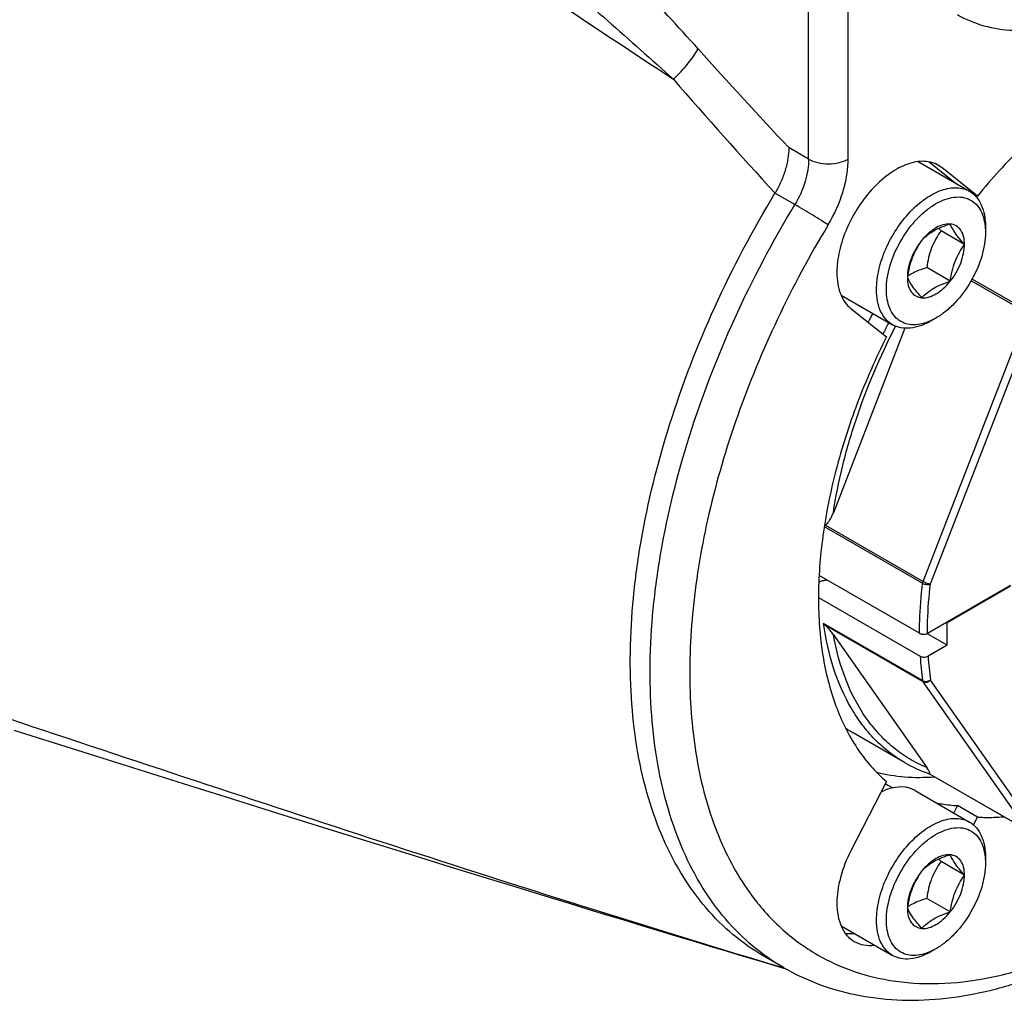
# Model space of a CAD drawing. Header units: millimetres. Extents: x 16 to 3344, y 34 to 2360.
# Tile 72 of 101: x 3189 to 3224, y 1443 to 1478. Entities that reach past the tile are written whole.
import ezdxf

# ---------------------------------------------------------------- set-up
doc = ezdxf.new("R2010")
doc.units = ezdxf.units.MM
doc.header["$LTSCALE"] = 185.02
doc.layers.add('BASE_ASM_PBL23', color=7, linetype='CONTINUOUS')
doc.layers.add('DEFAULT_VBL21', color=7, linetype='CONTINUOUS')

# ---------------------------------------------------------------- blocks, each defined once
blk = doc.blocks.new('BASE_ASM_PBL23', base_point=(3158.589, 1554.02))
at = {"layer": 'BASE_ASM_PBL23', "color": 7}
for p, q in [((3217.255, 1473.493), (3217.255, 1494.758)), ((3218.669, 1473.493), (3218.669, 1494.758)), ((3217.255, 1473.493), (3216.548, 1473.901)), ((3221.163, 1473.402), (3222.999, 1472.341)), ((3221.56, 1473.391), (3222.549, 1472.601)), ((3222.012, 1473.187), (3221.756, 1473.334)), ((3223.282, 1472.172), (3222.012, 1473.187)), ((3216.763, 1471.868), (3216.056, 1472.276)), ((3223.071, 1472.294), (3223.282, 1472.172)), ((3223.56, 1471.082), (3223.56, 1471.081)), ((3223.56, 1471.082), (3223.56, 1471.081)), ((3223.569, 1471.082), (3223.569, 1470.878)), ((3222.822, 1470.447), (3221.982, 1470.932)), ((3222.312, 1469.131), (3221.471, 1469.616)), ((3225.058, 1467.991), (3223.057, 1469.146)), ((3225.092, 1468.057), (3223.093, 1469.211)), ((3218.414, 1468.638), (3220.25, 1467.578)), ((3218.762, 1468.161), (3220.032, 1467.147)), ((3221.343, 1458.416), (3225.058, 1467.991)), ((3221.607, 1458.324), (3225.322, 1467.898)), ((3221.801, 1467.816), (3221.625, 1467.714)), ((3220.694, 1467.451), (3218.139, 1460.866)), ((3217.815, 1460.375), (3221.326, 1458.348)), ((3217.859, 1460.428), (3221.343, 1458.416)), ((3221.215, 1456.562), (3217.631, 1458.631)), ((3221.497, 1456.562), (3224.467, 1458.276)), ((3224.467, 1458.244), (3222.204, 1456.937)), ((3217.609, 1457.839), (3221.239, 1455.743)), ((3222.176, 1456.954), (3222.204, 1456.937)), ((3222.204, 1456.137), (3222.204, 1456.937)), ((3221.326, 1454.871), (3217.79, 1456.912)), ((3221.343, 1454.823), (3217.859, 1456.835)), ((3221.215, 1456.562), (3221.215, 1456.568)), ((3221.215, 1456.562), (3221.215, 1456.568)), ((3218.139, 1456.512), (3221.474, 1451.768)), ((3221.258, 1456.543), (3221.304, 1456.515)), ((3221.304, 1456.515), (3221.304, 1456.532)), ((3221.328, 1456.529), (3221.304, 1456.515)), ((3222.204, 1456.137), (3221.482, 1456.554)), ((3222.204, 1456.137), (3221.522, 1455.743)), ((3225.058, 1449.538), (3221.343, 1454.823)), ((3225.322, 1449.609), (3221.607, 1454.894)), ((3188.881, 1453.103), (3191.158, 1452.386)), ((3220.682, 1451.949), (3218.844, 1453.01)), ((3191.158, 1452.386), (3193.122, 1451.768)), ((3193.122, 1451.768), (3194.928, 1451.2)), ((3221.561, 1451.549), (3221.563, 1451.548)), ((3221.561, 1451.549), (3221.563, 1451.548)), ((3225.08, 1449.517), (3221.562, 1451.549)), ((3221.574, 1451.55), (3225.058, 1449.538)), ((3194.928, 1451.2), (3196.641, 1450.663)), ((3220.032, 1451.273), (3218.762, 1448.793)), ((3220.111, 1451.123), (3220.257, 1451.042)), ((3221.055, 1450.946), (3222.999, 1449.824)), ((3196.641, 1450.663), (3198.299, 1450.145)), ((3222.574, 1450.409), (3222.44, 1450.147)), ((3223.282, 1450), (3222.574, 1450.409)), ((3198.299, 1450.145), (3199.907, 1449.643)), ((3223.14, 1449.723), (3223.282, 1450)), ((3199.907, 1449.643), (3201.469, 1449.157)), ((3201.469, 1449.157), (3202.986, 1448.685)), ((3202.986, 1448.685), (3204.464, 1448.228)), ((3223.56, 1448.565), (3223.56, 1448.564)), ((3223.56, 1448.565), (3223.56, 1448.564)), ((3223.569, 1448.565), (3223.569, 1448.361)), ((3204.464, 1448.228), (3205.903, 1447.784)), ((3222.822, 1447.929), (3221.982, 1448.415)), ((3222.312, 1446.614), (3221.471, 1447.099)), ((3218.414, 1446.121), (3220.25, 1445.061)), ((3216.361, 1444.628), (3215.654, 1445.037)), ((3221.801, 1445.299), (3221.625, 1445.197)), ((3216.414, 1444.6), (3216.358, 1444.617)), ((3216.41, 1444.595), (3216.354, 1444.612)), ((3216.491, 1444.555), (3216.517, 1444.541)), ((3216.492, 1444.557), (3216.518, 1444.543))]:
    blk.add_line(p, q, dxfattribs=at)
blk.add_lwpolyline([(3205.903, 1447.784), (3206.609, 1447.566), (3207.306, 1447.352), (3207.993, 1447.141), (3208.671, 1446.933), (3209.341, 1446.729), (3210.002, 1446.527), (3210.654, 1446.328), (3211.298, 1446.132), (3211.933, 1445.94), (3212.557, 1445.751), (3213.169, 1445.566), (3213.768, 1445.385), (3214.351, 1445.21), (3214.918, 1445.04), (3215.468, 1444.875), (3216.443, 1444.584)], dxfattribs=at)
for centre, radius, start, end in [((3367.558, 1615.719), 207.163, 221.87751, 223.20185), ((3363.633, 1607.469), 200.14, 220.93143, 222.4924), ((3221.382, 1472.398), 1.009, 51.3724, 59.978), ((3227.813, 1476.175), 7.842, 221.1182, 221.9592), ((3221.867, 1467.661), 1.971, 119.9888, 123.2402), ((3243.179, 1455.695), 26.64, 152.5264, 153.2962), ((3242.221, 1456.246), 24.876, 152.7012, 153.7591), ((3219.14, 1458.008), 2.737, 117.8964, 118.8288), ((3221.355, 1456.86), 0.332, 261.2312, 265.3345), ((3232.623, 1456.435), 11.405, 183.479, 187.8838), ((3232.741, 1456.436), 11.24, 183.5322, 187.8844), ((3221.265, 1457.203), 4.842, 236.1716, 239.9985), ((3223.184, 1456.284), 5.006, 240.0109, 251.0771), ((3222.695, 1455.599), 5.168, 238.4539, 240.0007), ((3227.813, 1453.658), 7.842, 221.1182, 221.9592), ((3221.867, 1445.143), 1.971, 119.9888, 123.2402), ((3220.529, 1451.846), 8.334, 240.0006, 241.0264)]:
    blk.add_arc(centre, radius, start, end, dxfattribs=at)
for points, knots in [([(3163.161, 1510.232), (3167.22, 1507.353), (3173.319, 1503.049), (3181.476, 1497.347), (3187.611, 1493.092), (3193.769, 1488.864), (3199.956, 1484.662), (3206.173, 1480.484), (3210.338, 1477.721), (3212.429, 1476.346)], [0, 0, 0, 0, 0.249671, 0.374478, 0.49931, 0.62421, 0.74924, 0.874477, 1, 1, 1, 1]), ([(3222.568, 1478.65), (3222.864, 1478.479), (3223.516, 1478.208), (3224.593, 1478.05), (3225.749, 1478.135), (3226.959, 1478.457), (3228.199, 1479.005), (3229.444, 1479.766), (3230.669, 1480.726), (3231.849, 1481.862), (3232.959, 1483.152), (3233.975, 1484.567), (3234.876, 1486.078), (3235.642, 1487.652), (3236.257, 1489.255), (3236.709, 1490.854), (3236.986, 1492.415), (3237.054, 1493.443), (3237.054, 1493.941)], [0, 0, 0, 0, 0.042814, 0.087396, 0.135179, 0.187088, 0.243535, 0.304492, 0.36959, 0.438199, 0.509497, 0.582533, 0.656276, 0.729665, 0.801653, 0.871257, 0.937606, 1, 1, 1, 1]), ([(3213.31, 1477.429), (3212.599, 1478.223), (3211.158, 1479.782), (3209.683, 1481.309), (3208.943, 1482.063)], [0, 0, 0, 0, 0.50232, 1, 1, 1, 1]), ([(3207.702, 1480.495), (3208.497, 1479.813), (3210.081, 1478.439), (3211.65, 1477.048), (3212.43, 1476.345)], [0, 0, 0, 0, 0.49954, 1, 1, 1, 1]), ([(3236.318, 1477.562), (3236.11, 1477.682), (3235.673, 1477.895), (3234.973, 1478.123), (3234.232, 1478.26), (3233.175, 1478.319), (3231.764, 1478.147), (3230.037, 1477.583), (3228.278, 1476.677), (3226.53, 1475.452), (3224.835, 1473.94), (3223.788, 1472.787), (3223.282, 1472.172)], [0, 0, 0, 0, 0.04748, 0.095567, 0.144829, 0.195769, 0.304076, 0.422818, 0.55268, 0.693182, 0.842957, 1, 1, 1, 1]), ([(3212.429, 1476.346), (3212.616, 1476.524), (3212.872, 1476.794), (3213.154, 1477.166), (3213.265, 1477.344), (3213.31, 1477.429)], [0, 0, 0, 0, 0.552422, 0.793709, 1, 1, 1, 1]), ([(3216.548, 1473.901), (3216.551, 1473.771), (3216.53, 1473.571), (3216.477, 1473.305), (3216.423, 1473.097), (3216.354, 1472.887), (3216.268, 1472.68), (3216.186, 1472.509), (3216.114, 1472.375), (3216.076, 1472.309), (3216.056, 1472.276)], [0, 0, 0, 0, 0.227939, 0.348915, 0.474205, 0.602735, 0.733754, 0.866504, 0.933227, 1, 1, 1, 1]), ([(3217.255, 1473.493), (3217.255, 1473.363), (3217.231, 1473.091), (3217.102, 1472.533), (3216.919, 1472.125), (3216.763, 1471.868)], [0, 0, 0, 0, 0.227959, 0.474681, 1, 1, 1, 1]), ([(3217.255, 1473.493), (3217.355, 1473.435), (3217.589, 1473.35), (3217.962, 1473.31), (3218.335, 1473.35), (3218.569, 1473.435), (3218.669, 1473.493)], [0, 0, 0, 0, 0.237219, 0.500001, 0.762782, 1, 1, 1, 1]), ([(3217.953, 1471.141), (3218.177, 1471.513), (3218.445, 1472.103), (3218.633, 1472.91), (3218.669, 1473.304), (3218.669, 1473.493)], [0, 0, 0, 0, 0.525045, 0.77159, 1, 1, 1, 1]), ([(3221.887, 1473.272), (3221.813, 1473.315), (3221.65, 1473.382), (3221.381, 1473.422), (3221.092, 1473.401), (3220.672, 1473.289), (3220.135, 1472.995), (3219.542, 1472.47), (3219.018, 1471.799), (3218.605, 1471.036), (3218.337, 1470.245), (3218.266, 1469.706), (3218.266, 1469.449)], [0, 0, 0, 0, 0.04286, 0.08749, 0.135323, 0.187288, 0.304553, 0.438224, 0.58257, 0.729726, 0.871319, 1, 1, 1, 1]), ([(3219.68, 1468.837), (3219.68, 1469.072), (3219.746, 1469.566), (3219.991, 1470.292), (3220.369, 1470.991), (3220.85, 1471.606), (3221.394, 1472.087), (3221.886, 1472.357), (3222.271, 1472.459), (3222.536, 1472.478), (3222.782, 1472.442), (3222.932, 1472.38), (3222.999, 1472.341)], [0, 0, 0, 0, 0.128681, 0.270274, 0.41743, 0.561776, 0.695447, 0.812712, 0.864677, 0.91251, 0.95714, 1, 1, 1, 1]), ([(3215.654, 1445.037), (3215.269, 1445.259), (3214.528, 1445.778), (3213.554, 1446.748), (3212.719, 1447.901), (3212.034, 1449.225), (3211.502, 1450.704), (3211.128, 1452.324), (3210.916, 1454.069), (3210.867, 1455.921), (3210.98, 1457.864), (3211.354, 1460.594), (3212.229, 1464.104), (3213.843, 1468.274), (3215.263, 1470.963), (3216.056, 1472.276)], [0, 0, 0, 0, 0.044829, 0.090541, 0.137932, 0.187659, 0.240203, 0.295868, 0.354796, 0.416985, 0.482314, 0.550558, 0.694426, 0.845515, 1, 1, 1, 1]), ([(3220.034, 1468.837), (3220.034, 1468.972), (3220.057, 1469.252), (3220.188, 1469.829), (3220.492, 1470.541), (3220.939, 1471.175), (3221.365, 1471.596), (3221.695, 1471.846), (3222.029, 1472.025), (3222.357, 1472.129), (3222.67, 1472.151), (3222.954, 1472.087), (3223.197, 1471.937), (3223.384, 1471.708), (3223.509, 1471.416), (3223.549, 1471.198), (3223.56, 1471.082)], [0, 0, 0, 0, 0.066502, 0.138133, 0.29076, 0.444385, 0.517186, 0.58519, 0.647364, 0.703327, 0.753603, 0.799855, 0.844819, 0.891641, 0.942887, 1, 1, 1, 1]), ([(3222.999, 1472.341), (3223.09, 1472.289), (3223.26, 1472.146), (3223.441, 1471.851), (3223.548, 1471.486), (3223.569, 1471.221), (3223.569, 1471.082)], [0, 0, 0, 0, 0.217772, 0.450951, 0.7102, 1, 1, 1, 1]), ([(3216.361, 1444.628), (3215.976, 1444.851), (3215.236, 1445.37), (3214.261, 1446.34), (3213.426, 1447.493), (3212.741, 1448.816), (3212.209, 1450.296), (3211.836, 1451.916), (3211.623, 1453.661), (3211.574, 1455.513), (3211.687, 1457.455), (3212.061, 1460.186), (3212.936, 1463.696), (3214.55, 1467.866), (3215.971, 1470.555), (3216.763, 1471.868)], [0, 0, 0, 0, 0.044829, 0.090541, 0.137932, 0.187659, 0.240203, 0.295868, 0.354796, 0.416985, 0.482314, 0.550558, 0.694426, 0.845515, 1, 1, 1, 1]), ([(3217.953, 1471.141), (3217.874, 1471.193), (3217.692, 1471.309), (3217.297, 1471.553), (3216.979, 1471.743), (3216.763, 1471.868)], [0, 0, 0, 0, 0.203199, 0.464568, 1, 1, 1, 1]), ([(3217.953, 1471.141), (3217.295, 1470.052), (3216.096, 1467.823), (3214.666, 1464.369), (3213.646, 1460.907), (3213.067, 1457.539), (3212.948, 1454.362), (3213.244, 1451.89), (3213.728, 1450.107), (3214.196, 1448.908), (3214.774, 1447.822), (3215.238, 1447.168), (3215.486, 1446.866)], [0, 0, 0, 0, 0.148391, 0.294401, 0.435204, 0.568317, 0.691815, 0.804594, 0.856989, 0.90684, 0.954391, 1, 1, 1, 1]), ([(3222.312, 1471.173), (3222.136, 1471.188), (3221.901, 1471.106), (3221.664, 1470.949), (3221.486, 1470.805), (3221.366, 1470.676), (3221.291, 1470.583)], [0, 0, 0, 0, 0.435322, 0.566425, 0.705069, 1, 1, 1, 1]), ([(3222.312, 1471.173), (3222.207, 1471.139), (3222.005, 1471.068), (3221.726, 1470.934), (3221.487, 1470.772), (3221.352, 1470.647), (3221.291, 1470.583)], [0, 0, 0, 0, 0.276818, 0.537691, 0.777993, 1, 1, 1, 1]), ([(3222.822, 1470.447), (3222.822, 1470.542), (3222.804, 1470.722), (3222.704, 1470.959), (3222.532, 1471.123), (3222.385, 1471.166), (3222.312, 1471.173)], [0, 0, 0, 0, 0.293859, 0.54708, 0.773541, 1, 1, 1, 1]), ([(3222.822, 1470.447), (3222.759, 1470.516), (3222.643, 1470.649), (3222.461, 1470.883), (3222.355, 1471.06), (3222.312, 1471.173)], [0, 0, 0, 0, 0.315641, 0.592561, 1, 1, 1, 1]), ([(3223.56, 1471.081), (3223.561, 1471.065), (3223.567, 1470.997), (3223.569, 1470.929), (3223.569, 1470.878)], [0, 0, 0, 0, 0.244984, 1, 1, 1, 1]), ([(3221.982, 1470.932), (3221.915, 1470.838), (3221.79, 1470.641), (3221.639, 1470.32), (3221.533, 1469.975), (3221.489, 1469.737), (3221.471, 1469.616)], [0, 0, 0, 0, 0.242178, 0.490349, 0.743781, 1, 1, 1, 1]), ([(3223.569, 1470.878), (3223.569, 1470.738), (3223.543, 1470.447), (3223.404, 1469.85), (3223.082, 1469.118), (3222.609, 1468.472), (3222.161, 1468.054), (3221.922, 1467.886), (3221.801, 1467.816)], [0, 0, 0, 0, 0.114257, 0.237538, 0.500001, 0.762462, 0.885744, 1, 1, 1, 1]), ([(3221.291, 1470.583), (3221.225, 1470.489), (3221.099, 1470.293), (3220.948, 1469.972), (3220.842, 1469.627), (3220.798, 1469.389), (3220.781, 1469.268)], [0, 0, 0, 0, 0.242178, 0.490349, 0.743781, 1, 1, 1, 1]), ([(3221.291, 1470.583), (3221.213, 1470.486), (3221.072, 1470.279), (3220.911, 1469.945), (3220.808, 1469.606), (3220.781, 1469.377), (3220.781, 1469.268)], [0, 0, 0, 0, 0.261228, 0.522456, 0.772027, 1, 1, 1, 1]), ([(3222.312, 1469.131), (3222.39, 1469.229), (3222.531, 1469.436), (3222.692, 1469.77), (3222.795, 1470.109), (3222.822, 1470.338), (3222.822, 1470.447)], [0, 0, 0, 0, 0.261228, 0.522456, 0.772027, 1, 1, 1, 1]), ([(3222.312, 1469.131), (3222.329, 1469.252), (3222.373, 1469.49), (3222.479, 1469.835), (3222.63, 1470.156), (3222.756, 1470.353), (3222.822, 1470.447)], [0, 0, 0, 0, 0.256219, 0.509651, 0.757822, 1, 1, 1, 1]), ([(3221.471, 1469.616), (3221.418, 1469.6), (3221.216, 1469.532), (3221.019, 1469.446), (3220.882, 1469.367)], [0, 0, 0, 0, 0.260482, 1, 1, 1, 1]), ([(3218.266, 1469.449), (3218.266, 1469.313), (3218.284, 1469.053), (3218.377, 1468.691), (3218.533, 1468.387), (3218.681, 1468.226), (3218.762, 1468.161)], [0, 0, 0, 0, 0.286518, 0.546179, 0.781689, 1, 1, 1, 1]), ([(3220.781, 1469.268), (3220.824, 1469.155), (3220.93, 1468.978), (3221.113, 1468.745), (3221.228, 1468.612), (3221.291, 1468.542)], [0, 0, 0, 0, 0.407439, 0.684359, 1, 1, 1, 1]), ([(3220.781, 1469.268), (3220.781, 1469.172), (3220.799, 1468.993), (3220.899, 1468.756), (3221.07, 1468.592), (3221.218, 1468.549), (3221.291, 1468.542)], [0, 0, 0, 0, 0.293859, 0.54708, 0.773541, 1, 1, 1, 1]), ([(3221.291, 1468.542), (3221.466, 1468.526), (3221.701, 1468.609), (3221.938, 1468.765), (3222.116, 1468.91), (3222.237, 1469.038), (3222.312, 1469.131)], [0, 0, 0, 0, 0.435322, 0.566425, 0.705069, 1, 1, 1, 1]), ([(3221.291, 1468.542), (3221.352, 1468.606), (3221.487, 1468.731), (3221.726, 1468.893), (3222.005, 1469.027), (3222.207, 1469.098), (3222.312, 1469.131)], [0, 0, 0, 0, 0.222007, 0.462309, 0.723182, 1, 1, 1, 1]), ([(3220.25, 1467.578), (3220.159, 1467.63), (3219.989, 1467.773), (3219.808, 1468.068), (3219.701, 1468.432), (3219.68, 1468.697), (3219.68, 1468.837)], [0, 0, 0, 0, 0.217772, 0.450951, 0.7102, 1, 1, 1, 1]), ([(3221.62, 1467.722), (3221.518, 1467.676), (3221.316, 1467.602), (3221.01, 1467.562), (3220.727, 1467.601), (3220.479, 1467.721), (3220.28, 1467.917), (3220.136, 1468.177), (3220.05, 1468.491), (3220.034, 1468.718), (3220.034, 1468.837)], [0, 0, 0, 0, 0.139133, 0.264408, 0.378951, 0.488407, 0.599882, 0.71988, 0.852678, 1, 1, 1, 1]), ([(3221.801, 1467.816), (3221.786, 1467.807), (3221.727, 1467.774), (3221.666, 1467.743), (3221.62, 1467.722)], [0, 0, 0, 0, 0.255058, 1, 1, 1, 1]), ([(3218.139, 1460.866), (3218.222, 1461.418), (3218.446, 1462.539), (3219.101, 1464.795), (3219.808, 1466.45), (3220.361, 1467.523)], [0, 0, 0, 0, 0.237958, 0.485652, 1, 1, 1, 1]), ([(3221.625, 1467.714), (3221.504, 1467.644), (3221.264, 1467.53), (3220.895, 1467.441), (3220.549, 1467.45), (3220.34, 1467.525), (3220.25, 1467.578)], [0, 0, 0, 0, 0.289799, 0.549049, 0.782228, 1, 1, 1, 1]), ([(3220.032, 1467.147), (3219.647, 1466.374), (3218.963, 1464.812), (3218.198, 1462.43), (3217.725, 1460.096), (3217.608, 1458.555), (3217.608, 1457.811)], [0, 0, 0, 0, 0.266544, 0.524882, 0.770567, 1, 1, 1, 1]), ([(3216.354, 1444.612), (3211.841, 1445.965), (3202.888, 1448.792), (3189.57, 1453.211), (3176.347, 1457.649), (3167.553, 1460.585), (3163.161, 1462.039)], [0, 0, 0, 0, 0.252519, 0.503089, 0.752078, 1, 1, 1, 1]), ([(3217.859, 1460.428), (3217.877, 1460.437), (3217.91, 1460.464), (3217.966, 1460.528), (3218.026, 1460.62), (3218.087, 1460.74), (3218.123, 1460.823), (3218.139, 1460.866)], [0, 0, 0, 0, 0.11515, 0.23583, 0.485265, 0.740807, 1, 1, 1, 1]), ([(3217.621, 1458.389), (3217.664, 1458.413), (3217.761, 1458.448), (3217.863, 1458.463), (3217.917, 1458.466)], [0, 0, 0, 0, 0.476959, 1, 1, 1, 1]), ([(3221.215, 1456.568), (3221.215, 1456.713), (3221.225, 1457.308), (3221.272, 1457.902), (3221.326, 1458.348)], [0, 0, 0, 0, 0.243724, 1, 1, 1, 1]), ([(3221.326, 1458.348), (3221.326, 1458.354), (3221.33, 1458.377), (3221.337, 1458.4), (3221.343, 1458.416)], [0, 0, 0, 0, 0.239114, 1, 1, 1, 1]), ([(3221.326, 1458.348), (3221.346, 1458.337), (3221.392, 1458.318), (3221.466, 1458.305), (3221.54, 1458.305), (3221.587, 1458.315), (3221.607, 1458.324)], [0, 0, 0, 0, 0.242001, 0.509434, 0.771795, 1, 1, 1, 1]), ([(3221.343, 1458.416), (3221.386, 1458.391), (3221.455, 1458.362), (3221.544, 1458.334), (3221.588, 1458.325), (3221.607, 1458.324)], [0, 0, 0, 0, 0.52988, 0.791567, 1, 1, 1, 1]), ([(3221.497, 1456.562), (3221.498, 1456.705), (3221.508, 1457.294), (3221.554, 1457.882), (3221.607, 1458.324)], [0, 0, 0, 0, 0.2437, 1, 1, 1, 1]), ([(3217.608, 1457.811), (3217.608, 1457.128), (3217.699, 1455.82), (3218.152, 1453.996), (3218.799, 1452.679), (3219.462, 1451.812), (3219.835, 1451.441), (3220.032, 1451.273)], [0, 0, 0, 0, 0.285504, 0.545029, 0.780949, 0.89209, 1, 1, 1, 1]), ([(3220.682, 1451.949), (3220.489, 1452.06), (3220.116, 1452.312), (3219.608, 1452.766), (3219.154, 1453.296), (3218.614, 1454.113), (3218.094, 1455.317), (3217.867, 1456.362), (3217.79, 1456.912)], [0, 0, 0, 0, 0.112484, 0.226378, 0.343006, 0.463536, 0.719578, 1, 1, 1, 1]), ([(3218.139, 1456.512), (3218.103, 1456.564), (3218.041, 1456.643), (3217.947, 1456.75), (3217.891, 1456.807), (3217.859, 1456.835)], [0, 0, 0, 0, 0.443719, 0.702301, 1, 1, 1, 1]), ([(3221.474, 1451.768), (3221.26, 1451.857), (3220.845, 1452.067), (3220.272, 1452.47), (3219.755, 1452.959), (3219.134, 1453.733), (3218.521, 1454.914), (3218.24, 1455.959), (3218.139, 1456.512)], [0, 0, 0, 0, 0.114825, 0.229838, 0.346627, 0.466663, 0.720849, 1, 1, 1, 1]), ([(3221.215, 1456.562), (3221.218, 1456.56), (3221.232, 1456.552), (3221.246, 1456.546), (3221.258, 1456.543)], [0, 0, 0, 0, 0.239124, 1, 1, 1, 1]), ([(3221.258, 1456.543), (3221.261, 1456.542), (3221.277, 1456.537), (3221.292, 1456.534), (3221.304, 1456.532)], [0, 0, 0, 0, 0.243734, 1, 1, 1, 1]), ([(3221.328, 1456.529), (3221.358, 1456.527), (3221.417, 1456.529), (3221.473, 1456.548), (3221.497, 1456.562)], [0, 0, 0, 0, 0.524769, 1, 1, 1, 1]), ([(3221.239, 1455.743), (3221.259, 1455.731), (3221.306, 1455.714), (3221.381, 1455.706), (3221.455, 1455.715), (3221.502, 1455.732), (3221.522, 1455.743)], [0, 0, 0, 0, 0.237271, 0.500105, 0.762835, 1, 1, 1, 1]), ([(3221.326, 1454.871), (3221.367, 1454.847), (3221.47, 1454.832), (3221.567, 1454.864), (3221.607, 1454.894)], [0, 0, 0, 0, 0.490582, 1, 1, 1, 1]), ([(3221.343, 1454.823), (3221.341, 1454.826), (3221.332, 1454.841), (3221.328, 1454.858), (3221.326, 1454.871)], [0, 0, 0, 0, 0.23179, 1, 1, 1, 1]), ([(3221.607, 1454.894), (3221.591, 1454.874), (3221.552, 1454.838), (3221.482, 1454.806), (3221.408, 1454.799), (3221.362, 1454.812), (3221.343, 1454.823)], [0, 0, 0, 0, 0.264205, 0.526795, 0.774125, 1, 1, 1, 1]), ([(3221.574, 1451.55), (3221.585, 1451.554), (3221.58, 1451.584), (3221.569, 1451.61), (3221.555, 1451.639), (3221.539, 1451.668), (3221.512, 1451.713), (3221.489, 1451.746), (3221.474, 1451.768)], [0, 0, 0, 0, 0.138421, 0.247745, 0.374714, 0.515469, 0.66757, 1, 1, 1, 1]), ([(3219.683, 1451.601), (3220.01, 1451.518), (3220.697, 1451.408), (3221.393, 1451.412), (3221.746, 1451.44)], [0, 0, 0, 0, 0.487893, 1, 1, 1, 1]), ([(3221.574, 1451.55), (3221.573, 1451.549), (3221.569, 1451.548), (3221.565, 1451.548), (3221.563, 1451.548)], [0, 0, 0, 0, 0.294838, 1, 1, 1, 1]), ([(3220.257, 1451.042), (3220.223, 1451.035), (3220.078, 1450.998), (3219.939, 1450.943), (3219.837, 1450.894)], [0, 0, 0, 0, 0.238519, 1, 1, 1, 1]), ([(3221.055, 1450.946), (3220.999, 1450.979), (3220.879, 1451.032), (3220.611, 1451.09), (3220.397, 1451.073), (3220.257, 1451.042)], [0, 0, 0, 0, 0.235071, 0.476796, 1, 1, 1, 1]), ([(3221.828, 1450.498), (3221.889, 1450.487), (3222.136, 1450.445), (3222.386, 1450.42), (3222.574, 1450.409)], [0, 0, 0, 0, 0.247016, 1, 1, 1, 1]), ([(3219.68, 1446.32), (3219.68, 1446.555), (3219.746, 1447.049), (3219.991, 1447.775), (3220.369, 1448.474), (3220.85, 1449.089), (3221.394, 1449.57), (3221.886, 1449.839), (3222.271, 1449.942), (3222.536, 1449.961), (3222.782, 1449.925), (3222.932, 1449.863), (3222.999, 1449.824)], [0, 0, 0, 0, 0.128681, 0.270274, 0.41743, 0.561776, 0.695447, 0.812712, 0.864677, 0.91251, 0.95714, 1, 1, 1, 1]), ([(3223.282, 1450), (3223.359, 1449.996), (3223.673, 1449.983), (3223.988, 1449.993), (3224.224, 1450.011)], [0, 0, 0, 0, 0.245605, 1, 1, 1, 1]), ([(3220.034, 1446.32), (3220.034, 1446.455), (3220.057, 1446.735), (3220.188, 1447.312), (3220.492, 1448.024), (3220.939, 1448.658), (3221.365, 1449.079), (3221.695, 1449.328), (3222.029, 1449.508), (3222.357, 1449.612), (3222.67, 1449.634), (3222.954, 1449.57), (3223.197, 1449.419), (3223.384, 1449.191), (3223.509, 1448.899), (3223.549, 1448.681), (3223.56, 1448.565)], [0, 0, 0, 0, 0.066502, 0.138133, 0.29076, 0.444385, 0.517186, 0.58519, 0.647364, 0.703327, 0.753603, 0.799855, 0.844819, 0.891641, 0.942887, 1, 1, 1, 1]), ([(3222.999, 1449.824), (3223.09, 1449.771), (3223.26, 1449.629), (3223.441, 1449.333), (3223.548, 1448.969), (3223.569, 1448.704), (3223.569, 1448.565)], [0, 0, 0, 0, 0.217772, 0.450951, 0.7102, 1, 1, 1, 1]), ([(3218.762, 1448.793), (3218.607, 1448.491), (3218.422, 1448.022), (3218.29, 1447.388), (3218.266, 1447.08), (3218.266, 1446.932)], [0, 0, 0, 0, 0.524695, 0.770655, 1, 1, 1, 1]), ([(3222.312, 1448.655), (3222.136, 1448.671), (3221.901, 1448.588), (3221.664, 1448.432), (3221.486, 1448.288), (3221.366, 1448.159), (3221.291, 1448.066)], [0, 0, 0, 0, 0.435322, 0.566425, 0.705069, 1, 1, 1, 1]), ([(3222.312, 1448.655), (3222.207, 1448.622), (3222.005, 1448.551), (3221.726, 1448.417), (3221.487, 1448.255), (3221.352, 1448.13), (3221.291, 1448.066)], [0, 0, 0, 0, 0.276818, 0.537691, 0.777993, 1, 1, 1, 1]), ([(3222.822, 1447.929), (3222.822, 1448.025), (3222.804, 1448.204), (3222.704, 1448.441), (3222.532, 1448.606), (3222.385, 1448.649), (3222.312, 1448.655)], [0, 0, 0, 0, 0.293859, 0.54708, 0.773541, 1, 1, 1, 1]), ([(3222.822, 1447.929), (3222.759, 1447.999), (3222.643, 1448.132), (3222.461, 1448.366), (3222.355, 1448.543), (3222.312, 1448.655)], [0, 0, 0, 0, 0.315641, 0.592561, 1, 1, 1, 1]), ([(3223.56, 1448.564), (3223.561, 1448.548), (3223.567, 1448.48), (3223.569, 1448.412), (3223.569, 1448.361)], [0, 0, 0, 0, 0.244984, 1, 1, 1, 1]), ([(3221.982, 1448.415), (3221.915, 1448.32), (3221.79, 1448.124), (3221.639, 1447.803), (3221.533, 1447.458), (3221.489, 1447.22), (3221.471, 1447.099)], [0, 0, 0, 0, 0.242178, 0.490349, 0.743781, 1, 1, 1, 1]), ([(3223.569, 1448.361), (3223.569, 1448.221), (3223.543, 1447.93), (3223.404, 1447.333), (3223.082, 1446.601), (3222.609, 1445.955), (3222.161, 1445.536), (3221.922, 1445.369), (3221.801, 1445.299)], [0, 0, 0, 0, 0.114257, 0.237538, 0.500001, 0.762462, 0.885744, 1, 1, 1, 1]), ([(3221.291, 1448.066), (3221.225, 1447.972), (3221.099, 1447.775), (3220.948, 1447.455), (3220.842, 1447.11), (3220.798, 1446.871), (3220.781, 1446.751)], [0, 0, 0, 0, 0.242178, 0.490349, 0.743781, 1, 1, 1, 1]), ([(3221.291, 1448.066), (3221.213, 1447.969), (3221.072, 1447.761), (3220.911, 1447.428), (3220.808, 1447.088), (3220.781, 1446.86), (3220.781, 1446.751)], [0, 0, 0, 0, 0.261228, 0.522456, 0.772027, 1, 1, 1, 1]), ([(3222.312, 1446.614), (3222.39, 1446.712), (3222.531, 1446.919), (3222.692, 1447.253), (3222.795, 1447.592), (3222.822, 1447.82), (3222.822, 1447.929)], [0, 0, 0, 0, 0.261228, 0.522456, 0.772027, 1, 1, 1, 1]), ([(3222.312, 1446.614), (3222.329, 1446.735), (3222.373, 1446.973), (3222.479, 1447.318), (3222.63, 1447.639), (3222.756, 1447.835), (3222.822, 1447.929)], [0, 0, 0, 0, 0.256219, 0.509651, 0.757822, 1, 1, 1, 1]), ([(3221.471, 1447.099), (3221.418, 1447.082), (3221.216, 1447.014), (3221.019, 1446.929), (3220.882, 1446.85)], [0, 0, 0, 0, 0.260482, 1, 1, 1, 1]), ([(3215.486, 1446.866), (3215.834, 1446.443), (3216.607, 1445.671), (3217.99, 1444.794), (3219.546, 1444.236), (3221.243, 1444.008), (3223.051, 1444.106), (3224.939, 1444.527), (3226.88, 1445.259), (3228.147, 1445.924), (3228.782, 1446.301)], [0, 0, 0, 0, 0.112826, 0.223265, 0.334798, 0.450742, 0.573799, 0.705826, 0.847817, 1, 1, 1, 1]), ([(3218.266, 1446.932), (3218.266, 1446.78), (3218.289, 1446.491), (3218.406, 1446.094), (3218.603, 1445.771), (3218.788, 1445.616), (3218.887, 1445.559)], [0, 0, 0, 0, 0.2898, 0.549049, 0.782228, 1, 1, 1, 1]), ([(3220.781, 1446.751), (3220.824, 1446.638), (3220.93, 1446.461), (3221.113, 1446.227), (3221.228, 1446.095), (3221.291, 1446.025)], [0, 0, 0, 0, 0.407439, 0.684359, 1, 1, 1, 1]), ([(3220.781, 1446.751), (3220.781, 1446.655), (3220.799, 1446.476), (3220.899, 1446.239), (3221.07, 1446.075), (3221.218, 1446.031), (3221.291, 1446.025)], [0, 0, 0, 0, 0.293859, 0.54708, 0.773541, 1, 1, 1, 1]), ([(3221.291, 1446.025), (3221.466, 1446.009), (3221.701, 1446.092), (3221.938, 1446.248), (3222.116, 1446.392), (3222.237, 1446.521), (3222.312, 1446.614)], [0, 0, 0, 0, 0.435322, 0.566425, 0.705069, 1, 1, 1, 1]), ([(3221.291, 1446.025), (3221.352, 1446.089), (3221.487, 1446.214), (3221.726, 1446.376), (3222.005, 1446.509), (3222.207, 1446.581), (3222.312, 1446.614)], [0, 0, 0, 0, 0.222007, 0.462309, 0.723182, 1, 1, 1, 1]), ([(3216.517, 1444.541), (3216.941, 1444.308), (3217.839, 1443.913), (3219.282, 1443.554), (3220.804, 1443.426), (3222.384, 1443.527), (3224.006, 1443.848), (3225.655, 1444.382), (3227.316, 1445.12), (3228.398, 1445.729), (3228.938, 1446.062)], [0, 0, 0, 0, 0.110747, 0.223214, 0.338852, 0.458943, 0.584528, 0.716343, 0.8548, 1, 1, 1, 1]), ([(3220.25, 1445.061), (3220.159, 1445.113), (3219.989, 1445.256), (3219.808, 1445.551), (3219.701, 1445.915), (3219.68, 1446.18), (3219.68, 1446.32)], [0, 0, 0, 0, 0.217772, 0.450951, 0.7102, 1, 1, 1, 1]), ([(3221.62, 1445.205), (3221.518, 1445.158), (3221.316, 1445.085), (3221.01, 1445.045), (3220.727, 1445.084), (3220.479, 1445.204), (3220.28, 1445.4), (3220.136, 1445.66), (3220.05, 1445.974), (3220.034, 1446.201), (3220.034, 1446.32)], [0, 0, 0, 0, 0.139133, 0.264408, 0.378951, 0.488407, 0.599882, 0.71988, 0.852678, 1, 1, 1, 1]), ([(3218.904, 1445.837), (3218.876, 1445.834), (3218.767, 1445.823), (3218.656, 1445.826), (3218.575, 1445.836)], [0, 0, 0, 0, 0.258637, 1, 1, 1, 1]), ([(3218.887, 1445.559), (3218.991, 1445.499), (3219.231, 1445.414), (3219.484, 1445.413), (3219.612, 1445.429)], [0, 0, 0, 0, 0.48148, 1, 1, 1, 1]), ([(3221.625, 1445.197), (3221.504, 1445.127), (3221.264, 1445.013), (3220.895, 1444.924), (3220.549, 1444.933), (3220.34, 1445.008), (3220.25, 1445.061)], [0, 0, 0, 0, 0.289799, 0.549049, 0.782228, 1, 1, 1, 1]), ([(3221.801, 1445.299), (3221.786, 1445.29), (3221.727, 1445.257), (3221.666, 1445.226), (3221.62, 1445.205)], [0, 0, 0, 0, 0.255058, 1, 1, 1, 1])]:
    blk.add_open_spline(points, degree=3, knots=knots, dxfattribs=at)
blk.add_open_spline([(3217.859, 1456.835), (3217.833, 1456.857), (3217.81, 1456.884), (3217.79, 1456.912)], degree=3, dxfattribs=at)
blk = doc.blocks.new('DEFAULT_VBL21', base_point=(3028.169, 1858.95))
at = {"layer": 'BASE_ASM_PBL23'}
blk.add_blockref('BASE_ASM_PBL23', (3158.589, 1554.02), dxfattribs=at)

msp = doc.modelspace()

# ---------------------------------------------------------------- block references
at = {"layer": 'DEFAULT_VBL21'}
msp.add_blockref('DEFAULT_VBL21', (3028.169, 1858.95), dxfattribs=at)

doc.saveas('drawing.dxf')
